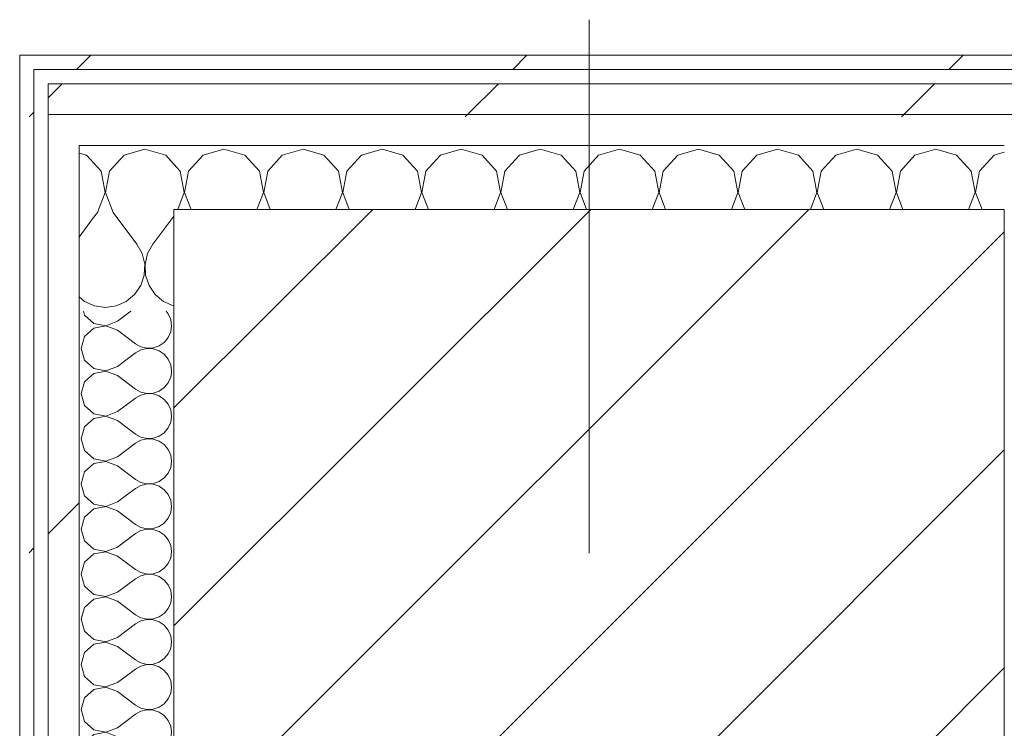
# Model space of a CAD drawing. Header units: millimetres. Extents: x -40968 to 11883, y -18816 to 4378.
# Tile 197 of 209: x 364 to 779, y -12208 to -11909. Entities that reach past the tile are written whole.
import ezdxf

# ---------------------------------------------------------------- set-up
doc = ezdxf.new("R2010")
doc.units = ezdxf.units.MM
doc.header["$MEASUREMENT"] = 0
doc.linetypes.add('Wipeout_Contour', pattern=[1000, 0, -1000])
doc.layers.add('10_ESTR_Pilars', color=7, linetype='Continuous')
doc.layers.add('Nuevo_08_E_Envans secs', color=7, linetype='Continuous')
for name, color, linetype, lineweight in [('10_ESTR_Pilars_Pluma_Nº__20', 1, 'Continuous', 5), ('10_ESTR_Pilars_Pluma_Nº__28', 7, 'Continuous', 20), ('10_ESTR_Pilars_Pluma_Nº__42', 8, 'Continuous', 25), ('Nuevo_08_E_Envans secs_Pluma_Nº__1', 7, 'Continuous', 5)]:
    doc.layers.add(name, color=color, linetype=linetype, lineweight=lineweight)
for name, color, linetype, lineweight, true_color in [('Nuevo_08_E_Envans secs_Pluma_Nº__102', 7, 'Continuous', 5, 0xcccccc), ('Nuevo_08_E_Envans secs_Pluma_Nº__171', 171, 'Continuous', 13, 0xaaaaff), ('Nuevo_08_E_Envans secs_Pluma_Nº__177', 7, 'Continuous', 15, 0xf7e046)]:
    doc.layers.add(name, color=color, linetype=linetype, lineweight=lineweight, true_color=true_color)
pattern_1 = [(45, (0, 0), (-183.848, 183.848), [195, -65]), (45, (7e-14, 183.85), (-183.848, 183.848), [195, -65])]

# ---------------------------------------------------------------- blocks, each defined once
blk = doc.blocks.new('*X396')
at = {"layer": 'Nuevo_08_E_Envans secs_Pluma_Nº__102', "color": 254, "linetype": 'Continuous', "lineweight": 5, "true_color": 0xcccccc}
for p, q in [((394.63, -11993.02), (388.89, -12000.68)), ((388.89, -12025.88), (391.24, -12027.82)), ((391.24, -12027.82), (395.45, -12029.67)), ((395.45, -12029.67), (400, -12030.31)), ((400, -12030.31), (404.55, -12029.67)), ((404.55, -12029.67), (408.76, -12027.82)), ((408.76, -12027.82), (409.76, -12027))]:
    blk.add_line(p, q, dxfattribs=at)
blk = doc.blocks.new('*X404')
at = {"layer": 'Nuevo_08_E_Envans secs_Pluma_Nº__102', "color": 254, "linetype": 'Continuous', "lineweight": 5, "true_color": 0xcccccc}
for p, q in [((450, -11963.64), (441.24, -11966.13)), ((458.76, -11966.13), (450, -11963.64)), ((483.33, -11963.64), (474.57, -11966.13)), ((492.1, -11966.13), (483.33, -11963.64)), ((516.67, -11963.64), (507.9, -11966.13)), ((525.43, -11966.13), (516.67, -11963.64)), ((550, -11963.64), (541.24, -11966.13)), ((558.76, -11966.13), (550, -11963.64)), ((583.33, -11963.64), (574.57, -11966.13)), ((592.1, -11966.13), (583.33, -11963.64)), ((616.67, -11963.64), (607.9, -11966.13)), ((625.43, -11966.13), (616.67, -11963.64)), ((650, -11963.64), (641.24, -11966.13)), ((658.76, -11966.13), (650, -11963.64)), ((683.33, -11963.64), (674.57, -11966.13)), ((692.1, -11966.13), (683.33, -11963.64)), ((716.67, -11963.64), (707.9, -11966.13)), ((725.43, -11966.13), (716.67, -11963.64)), ((750, -11963.64), (741.24, -11966.13)), ((758.76, -11966.13), (750, -11963.64)), ((441.24, -11966.13), (435.09, -11972.86)), ((464.91, -11972.86), (458.76, -11966.13)), ((474.57, -11966.13), (468.43, -11972.86)), ((498.24, -11972.86), (492.1, -11966.13)), ((507.9, -11966.13), (501.76, -11972.86)), ((531.57, -11972.86), (525.43, -11966.13)), ((541.24, -11966.13), (535.09, -11972.86)), ((564.91, -11972.86), (558.76, -11966.13)), ((574.57, -11966.13), (568.43, -11972.86)), ((598.24, -11972.86), (592.1, -11966.13)), ((607.9, -11966.13), (601.76, -11972.86)), ((631.57, -11972.86), (625.43, -11966.13)), ((641.24, -11966.13), (635.09, -11972.86)), ((664.91, -11972.86), (658.76, -11966.13)), ((674.57, -11966.13), (668.43, -11972.86)), ((698.24, -11972.86), (692.1, -11966.13)), ((707.9, -11966.13), (701.76, -11972.86)), ((731.57, -11972.86), (725.43, -11966.13)), ((741.24, -11966.13), (735.09, -11972.86)), ((764.91, -11972.86), (758.76, -11966.13)), ((774.57, -11966.13), (768.43, -11972.86)), ((778.89, -11964.9), (774.57, -11966.13)), ((431.57, -11972.86), (428.89, -11969.92)), ((433.27, -11981.81), (431.57, -11972.86)), ((435.09, -11972.86), (433.4, -11981.81)), ((466.6, -11981.81), (464.91, -11972.86)), ((468.43, -11972.86), (466.73, -11981.81)), ((499.93, -11981.81), (498.24, -11972.86)), ((501.76, -11972.86), (500.07, -11981.81)), ((533.27, -11981.81), (531.57, -11972.86)), ((535.09, -11972.86), (533.4, -11981.81)), ((566.6, -11981.81), (564.91, -11972.86)), ((568.43, -11972.86), (566.73, -11981.81)), ((599.93, -11981.81), (598.24, -11972.86)), ((601.76, -11972.86), (600.07, -11981.81)), ((633.27, -11981.81), (631.57, -11972.86)), ((635.09, -11972.86), (633.4, -11981.81)), ((666.6, -11981.81), (664.91, -11972.86)), ((668.43, -11972.86), (666.73, -11981.81)), ((699.93, -11981.81), (698.24, -11972.86)), ((701.76, -11972.86), (700.07, -11981.81)), ((733.27, -11981.81), (731.57, -11972.86)), ((735.09, -11972.86), (733.4, -11981.81)), ((766.6, -11981.81), (764.91, -11972.86)), ((768.43, -11972.86), (766.73, -11981.81)), ((430.51, -11988.98), (433.27, -11981.81)), ((433.4, -11981.81), (436.15, -11988.98)), ((463.85, -11988.98), (466.6, -11981.81)), ((466.73, -11981.81), (469.49, -11988.98)), ((497.18, -11988.98), (499.93, -11981.81)), ((500.07, -11981.81), (502.82, -11988.98)), ((530.51, -11988.98), (533.27, -11981.81)), ((533.4, -11981.81), (536.15, -11988.98)), ((563.85, -11988.98), (566.6, -11981.81)), ((566.73, -11981.81), (569.49, -11988.98)), ((597.18, -11988.98), (599.93, -11981.81)), ((600.07, -11981.81), (602.82, -11988.98)), ((630.51, -11988.98), (633.27, -11981.81)), ((633.4, -11981.81), (636.15, -11988.98)), ((663.85, -11988.98), (666.6, -11981.81)), ((666.73, -11981.81), (669.49, -11988.98)), ((697.18, -11988.98), (699.93, -11981.81)), ((700.07, -11981.81), (702.82, -11988.98)), ((730.51, -11988.98), (733.27, -11981.81)), ((733.4, -11981.81), (736.15, -11988.98)), ((763.85, -11988.98), (766.6, -11981.81)), ((766.73, -11981.81), (769.49, -11988.98))]:
    blk.add_line(p, q, dxfattribs=at)
blk = doc.blocks.new('*X405')
at = {"layer": 'Nuevo_08_E_Envans secs_Pluma_Nº__102', "color": 254, "linetype": 'Continuous', "lineweight": 5, "true_color": 0xcccccc}
for p, q in [((416.67, -11963.64), (407.9, -11966.13)), ((425.43, -11966.13), (416.67, -11963.64)), ((392.1, -11966.13), (388.89, -11965.22)), ((398.24, -11972.86), (392.1, -11966.13)), ((407.9, -11966.13), (401.76, -11972.86)), ((428.89, -11969.92), (425.43, -11966.13)), ((399.93, -11981.81), (398.24, -11972.86)), ((401.76, -11972.86), (400.07, -11981.81)), ((396.67, -11990.31), (399.93, -11981.81)), ((400.07, -11981.81), (403.33, -11990.31)), ((396.67, -11990.31), (394.63, -11993.02)), ((403.33, -11990.31), (413.33, -12003.64)), ((428.89, -11991.79), (420, -12003.64)), ((415.56, -12007.67), (413.33, -12003.64)), ((420, -12003.64), (417.77, -12007.67)), ((416.6, -12012.15), (415.56, -12007.67)), ((417.77, -12007.67), (416.73, -12012.15)), ((416.38, -12016.74), (416.6, -12012.15)), ((416.73, -12012.15), (416.96, -12016.74)), ((414.91, -12021.1), (416.38, -12016.74)), ((416.96, -12016.74), (418.43, -12021.1)), ((412.3, -12024.89), (414.91, -12021.1)), ((418.43, -12021.1), (421.03, -12024.89)), ((409.76, -12027), (412.3, -12024.89)), ((421.03, -12024.89), (424.57, -12027.82)), ((424.57, -12027.82), (428.78, -12029.67)), ((428.78, -12029.67), (428.89, -12029.69))]:
    blk.add_line(p, q, dxfattribs=at)
blk = doc.blocks.new('Muro_133_1', base_point=(6082.11, -12069.98))
at = {"layer": 'Nuevo_08_E_Envans secs_Pluma_Nº__1', "color": 7, "linetype": 'Continuous', "lineweight": 5}
blk.add_line((388.89, -11980.13), (388.89, -12031.98), dxfattribs=at)
at = {"layer": 'Nuevo_08_E_Envans secs', "color": 7, "lineweight": 20}
blk.add_blockref('*X396', (0, 0), dxfattribs=at)
at = {"color": 254, "linetype": 'Wipeout_Contour', "lineweight": 0, "ltscale": 35801.172533}
blk.add_wipeout([(363.89, -11929.98), (366.56, -11929.98), (363.89, -11923.98)], dxfattribs=at).dxf.layer = 'Nuevo_08_E_Envans secs'
at = {"color": 254, "linetype": 'Wipeout_Contour', "lineweight": 0, "ltscale": 48905.35681}
blk.add_wipeout([(369.89, -11923.98), (369.89, -11929.98), (3807.4, -11929.98), (3807.4, -11923.98)], dxfattribs=at).dxf.layer = 'Nuevo_08_E_Envans secs'
at = {"color": 254, "linetype": 'Wipeout_Contour', "lineweight": 0, "ltscale": 35893.271482}
blk.add_wipeout([(380.81, -11961.98), (375.89, -11950.93), (375.89, -11961.98)], dxfattribs=at).dxf.layer = 'Nuevo_08_E_Envans secs'
at = {"layer": 'Nuevo_08_E_Envans secs_Pluma_Nº__171', "linetype": 'Continuous', "lineweight": 13, "true_color": 0xaaaaff}
h = blk.add_hatch(dxfattribs=at)
h.set_pattern_fill('Panellat_HPL_0001', color=161, style=0, pattern_type=2)
h.set_pattern_definition(pattern_1)
h.paths.add_polyline_path([(363.89, -11929.98), (366.56, -11929.98), (363.89, -11923.98)])
h = blk.add_hatch(dxfattribs=at)
h.set_pattern_fill('Panellat_HPL_0001', color=161, style=0, pattern_type=2)
h.set_pattern_definition(pattern_1)
h.paths.add_polyline_path([(369.89, -11923.98), (369.89, -11929.98), (3807.4, -11929.98), (3807.4, -11923.98)])
at = {"layer": 'Nuevo_08_E_Envans secs_Pluma_Nº__177', "linetype": 'Continuous', "lineweight": 15, "true_color": 0xf7e046}
h = blk.add_hatch(dxfattribs=at)
h.set_pattern_fill('Panellat_HPL_0001', color=53, style=0, pattern_type=2)
h.set_pattern_definition(pattern_1)
h.paths.add_polyline_path([(380.81, -11961.98), (375.89, -11950.93), (375.89, -11961.98)])
at = {"layer": 'Nuevo_08_E_Envans secs_Pluma_Nº__1', "color": 7, "linetype": 'Continuous', "lineweight": 5}
blk.add_line((3807.4, -11929.98), (375.89, -11929.98), dxfattribs=at)
at = {"color": 254, "linetype": 'Wipeout_Contour', "lineweight": 0, "ltscale": 47730.539766}
blk.add_wipeout([(369.89, -11923.98), (363.89, -11923.98), (366.56, -11929.98), (369.89, -11929.98)], dxfattribs=at).dxf.layer = 'Nuevo_08_E_Envans secs'
at = {"color": 254, "linetype": 'Wipeout_Contour', "lineweight": 0, "ltscale": 48966.250162}
blk.add_wipeout([(375.89, -11948.98), (3807.4, -11948.98), (3807.4, -11935.98), (375.89, -11935.98)], dxfattribs=at).dxf.layer = 'Nuevo_08_E_Envans secs'
at = {"layer": 'Nuevo_08_E_Envans secs_Pluma_Nº__171', "linetype": 'Continuous', "lineweight": 13, "true_color": 0xaaaaff}
h = blk.add_hatch(dxfattribs=at)
h.set_pattern_fill('Panellat_HPL_0001', color=161, style=0, pattern_type=2)
h.set_pattern_definition(pattern_1)
h.paths.add_polyline_path([(369.89, -11923.98), (363.89, -11923.98), (366.56, -11929.98), (369.89, -11929.98)])
at = {"layer": 'Nuevo_08_E_Envans secs_Pluma_Nº__177', "linetype": 'Continuous', "lineweight": 15, "true_color": 0xf7e046}
h = blk.add_hatch(dxfattribs=at)
h.set_pattern_fill('Panellat_HPL_0001', color=53, style=0, pattern_type=2)
h.set_pattern_definition(pattern_1)
h.paths.add_polyline_path([(375.89, -11948.98), (3807.4, -11948.98), (3807.4, -11935.98), (375.89, -11935.98)])
at = {"layer": 'Nuevo_08_E_Envans secs_Pluma_Nº__1', "color": 7, "linetype": 'Continuous', "lineweight": 5}
for p, q in [((375.89, -11929.98), (369.89, -11929.98)), ((369.89, -11935.98), (369.89, -11929.98)), ((3807.4, -11935.98), (375.89, -11935.98))]:
    blk.add_line(p, q, dxfattribs=at)
at = {"layer": 'Nuevo_08_E_Envans secs_Pluma_Nº__1', "color": 7, "linetype": 'Continuous', "lineweight": 5, "flags": 128}
for points in [[(363.89, -11923.98), (363.89, -11929.98)], [(3807.4, -11923.98), (363.89, -11923.98)]]:
    blk.add_lwpolyline(points, dxfattribs=at)
at = {"color": 254, "linetype": 'Wipeout_Contour', "lineweight": 0, "ltscale": 49017.841127}
blk.add_wipeout([(388.89, -11961.98), (3807.4, -11961.98), (3807.4, -11948.98), (388.89, -11948.98)], dxfattribs=at).dxf.layer = 'Nuevo_08_E_Envans secs'
at = {"layer": 'Nuevo_08_E_Envans secs_Pluma_Nº__177', "linetype": 'Continuous', "lineweight": 15, "true_color": 0xf7e046}
h = blk.add_hatch(dxfattribs=at)
h.set_pattern_fill('Panellat_HPL_0001', color=53, style=0, pattern_type=2)
h.set_pattern_definition(pattern_1)
h.paths.add_polyline_path([(388.89, -11961.98), (3807.4, -11961.98), (3807.4, -11948.98), (388.89, -11948.98)])
at = {"layer": 'Nuevo_08_E_Envans secs_Pluma_Nº__1', "color": 7, "linetype": 'Continuous', "lineweight": 5}
blk.add_line((778.89, -11961.98), (428.89, -11961.98), dxfattribs=at)
at = {"layer": 'Nuevo_08_E_Envans secs', "color": 7, "lineweight": 20}
blk.add_blockref('*X404', (0, 0), dxfattribs=at)
at = {"color": 254, "linetype": 'Wipeout_Contour', "lineweight": 0, "ltscale": 59803.014644}
blk.add_wipeout([(375.89, -11950.93), (380.81, -11961.98), (388.89, -11961.98), (388.89, -11948.98), (375.89, -11948.98)], dxfattribs=at).dxf.layer = 'Nuevo_08_E_Envans secs'
at = {"layer": 'Nuevo_08_E_Envans secs_Pluma_Nº__177', "linetype": 'Continuous', "lineweight": 15, "true_color": 0xf7e046}
h = blk.add_hatch(dxfattribs=at)
h.set_pattern_fill('Panellat_HPL_0001', color=53, style=0, pattern_type=2)
h.set_pattern_definition(pattern_1)
h.paths.add_polyline_path([(375.89, -11950.93), (380.81, -11961.98), (388.89, -11961.98), (388.89, -11948.98), (375.89, -11948.98)])
at = {"layer": 'Nuevo_08_E_Envans secs_Pluma_Nº__1', "color": 7, "linetype": 'Continuous', "lineweight": 5}
for p, q in [((375.89, -11948.98), (375.89, -11935.98)), ((388.89, -11948.98), (375.89, -11948.98)), ((375.89, -11950.93), (375.89, -11948.98)), ((375.89, -11950.93), (375.89, -11961.98)), ((3807.4, -11948.98), (388.89, -11948.98)), ((428.89, -11961.98), (388.89, -11961.98)), ((388.89, -11980.13), (388.89, -11961.98))]:
    blk.add_line(p, q, dxfattribs=at)
at = {"layer": 'Nuevo_08_E_Envans secs', "color": 7, "lineweight": 20}
blk.add_blockref('*X405', (0, 0), dxfattribs=at)
blk = doc.blocks.new('*X408')
at = {"layer": 'Nuevo_08_E_Envans secs_Pluma_Nº__102', "color": 254, "linetype": 'Continuous', "lineweight": 5, "true_color": 0xcccccc}
for p, q in [((426.52, -12033.09), (425.59, -12031.98)), ((427.58, -12035.49), (426.52, -12033.09)), ((427.94, -12038.1), (427.58, -12035.49)), ((427.58, -12040.7), (427.94, -12038.1)), ((424.96, -12044.98), (426.52, -12043.1)), ((426.52, -12043.1), (427.58, -12040.7))]:
    blk.add_line(p, q, dxfattribs=at)
blk = doc.blocks.new('*X409')
at = {"layer": 'Nuevo_08_E_Envans secs_Pluma_Nº__102', "color": 254, "linetype": 'Continuous', "lineweight": 5, "true_color": 0xcccccc}
for p, q in [((420.18, -12047.45), (422.67, -12046.61)), ((422.67, -12046.61), (424.84, -12045.13)), ((424.84, -12045.13), (424.96, -12044.98)), ((418.89, -12047.52), (420.18, -12047.45)), ((420.18, -12047.78), (418.99, -12047.73)), ((422.67, -12048.62), (420.18, -12047.78)), ((424.84, -12050.11), (422.67, -12048.62)), ((426.52, -12052.14), (424.84, -12050.11)), ((427.58, -12054.54), (426.52, -12052.14)), ((427.94, -12057.14), (427.58, -12054.54)), ((427.82, -12057.98), (427.94, -12057.14))]:
    blk.add_line(p, q, dxfattribs=at)
blk = doc.blocks.new('*X410')
at = {"layer": 'Nuevo_08_E_Envans secs_Pluma_Nº__102', "color": 254, "linetype": 'Continuous', "lineweight": 5, "true_color": 0xcccccc}
for p, q in [((426.52, -12062.15), (427.58, -12059.75)), ((427.58, -12059.75), (427.82, -12057.98)), ((425.79, -12063.02), (426.52, -12062.15))]:
    blk.add_line(p, q, dxfattribs=at)
blk = doc.blocks.new('*X413')
at = {"layer": 'Nuevo_08_E_Envans secs_Pluma_Nº__102', "color": 254, "linetype": 'Continuous', "lineweight": 5, "true_color": 0xcccccc}
for p, q in [((390.81, -12031.98), (391.27, -12033.58)), ((391.27, -12033.58), (395.11, -12037.09)), ((405.08, -12036.19), (410.7, -12031.98)), ((395.11, -12039.1), (391.27, -12042.61)), ((395.11, -12037.09), (400.22, -12038.06)), ((400.22, -12038.13), (395.11, -12039.1)), ((400.22, -12038.06), (405.08, -12036.19)), ((405.08, -12040), (400.22, -12038.13)), ((391.27, -12042.61), (389.84, -12047.62)), ((405.08, -12040), (412.7, -12045.71)), ((412.7, -12045.71), (415, -12046.99)), ((415, -12046.99), (417.56, -12047.58)), ((389.84, -12047.62), (391.27, -12052.63)), ((405.08, -12055.24), (412.7, -12049.52)), ((415, -12048.25), (412.7, -12049.52)), ((417.56, -12047.66), (415, -12048.25)), ((417.56, -12047.58), (418.89, -12047.52)), ((418.99, -12047.73), (417.56, -12047.66)), ((391.27, -12052.63), (395.11, -12056.14)), ((400.22, -12057.1), (405.08, -12055.24)), ((395.11, -12058.15), (391.27, -12061.66)), ((395.11, -12056.14), (400.22, -12057.1)), ((400.22, -12057.18), (395.11, -12058.15)), ((405.08, -12059.05), (400.22, -12057.18)), ((405.08, -12059.05), (412.7, -12064.76)), ((391.27, -12061.66), (389.84, -12066.67)), ((424.84, -12064.17), (425.79, -12063.02)), ((389.84, -12066.67), (391.27, -12071.67)), ((412.7, -12064.76), (415, -12066.03)), ((415, -12067.3), (412.7, -12068.57)), ((415, -12066.03), (417.56, -12066.63)), ((417.56, -12066.71), (415, -12067.3)), ((417.56, -12066.63), (420.18, -12066.5)), ((420.18, -12066.83), (417.56, -12066.71)), ((420.18, -12066.5), (422.67, -12065.66)), ((422.67, -12067.67), (420.18, -12066.83)), ((422.67, -12065.66), (424.84, -12064.17)), ((424.84, -12069.16), (422.67, -12067.67)), ((391.27, -12071.67), (395.11, -12075.19)), ((405.08, -12074.29), (412.7, -12068.57)), ((426.52, -12071.18), (424.84, -12069.16)), ((427.58, -12073.59), (426.52, -12071.18)), ((395.11, -12075.19), (400.22, -12076.15)), ((400.22, -12076.23), (395.11, -12077.2)), ((400.22, -12076.15), (405.08, -12074.29)), ((405.08, -12078.1), (400.22, -12076.23)), ((427.94, -12076.19), (427.58, -12073.59)), ((427.58, -12078.79), (427.94, -12076.19)), ((395.11, -12077.2), (391.27, -12080.71)), ((405.08, -12078.1), (412.7, -12083.81)), ((426.52, -12081.2), (427.58, -12078.79)), ((391.27, -12080.71), (389.84, -12085.71)), ((412.7, -12083.81), (415, -12085.08)), ((420.18, -12085.55), (422.67, -12084.71)), ((422.67, -12084.71), (424.84, -12083.22)), ((424.84, -12083.22), (426.52, -12081.2)), ((389.84, -12085.71), (391.27, -12090.72)), ((405.08, -12093.33), (412.7, -12087.62)), ((415, -12086.35), (412.7, -12087.62)), ((415, -12085.08), (417.56, -12085.68)), ((417.56, -12085.75), (415, -12086.35)), ((417.56, -12085.68), (420.18, -12085.55)), ((420.18, -12085.88), (417.56, -12085.75)), ((422.67, -12086.72), (420.18, -12085.88)), ((424.84, -12088.21), (422.67, -12086.72)), ((426.52, -12090.23), (424.84, -12088.21)), ((391.27, -12090.72), (395.11, -12094.23)), ((427.58, -12092.64), (426.52, -12090.23)), ((427.94, -12095.24), (427.58, -12092.64)), ((395.11, -12096.24), (391.27, -12099.75)), ((395.11, -12094.23), (400.22, -12095.2)), ((400.22, -12095.28), (395.11, -12096.24)), ((400.22, -12095.2), (405.08, -12093.33)), ((405.08, -12097.14), (400.22, -12095.28)), ((405.08, -12097.14), (412.7, -12102.86)), ((427.58, -12097.84), (427.94, -12095.24)), ((391.27, -12099.75), (389.84, -12104.76)), ((424.84, -12102.27), (426.52, -12100.25)), ((426.52, -12100.25), (427.58, -12097.84)), ((389.84, -12104.76), (391.27, -12109.77)), ((412.7, -12102.86), (415, -12104.13)), ((415, -12105.4), (412.7, -12106.67)), ((415, -12104.13), (417.56, -12104.72)), ((417.56, -12104.8), (415, -12105.4)), ((417.56, -12104.72), (420.18, -12104.6)), ((420.18, -12104.93), (417.56, -12104.8)), ((420.18, -12104.6), (422.67, -12103.76)), ((422.67, -12105.77), (420.18, -12104.93)), ((422.67, -12103.76), (424.84, -12102.27)), ((405.08, -12112.38), (412.7, -12106.67)), ((424.84, -12107.26), (422.67, -12105.77)), ((426.52, -12109.28), (424.84, -12107.26)), ((427.58, -12111.68), (426.52, -12109.28)), ((391.27, -12109.77), (395.11, -12113.28)), ((395.11, -12113.28), (400.22, -12114.25)), ((400.22, -12114.25), (405.08, -12112.38)), ((427.94, -12114.29), (427.58, -12111.68)), ((395.11, -12115.29), (391.27, -12118.8)), ((400.22, -12114.32), (395.11, -12115.29)), ((405.08, -12116.19), (400.22, -12114.32)), ((405.08, -12116.19), (412.7, -12121.9)), ((426.52, -12119.29), (427.58, -12116.89)), ((427.58, -12116.89), (427.94, -12114.29)), ((391.27, -12118.8), (389.84, -12123.81)), ((412.7, -12121.9), (415, -12123.18)), ((422.67, -12122.8), (424.84, -12121.32)), ((424.84, -12121.32), (426.52, -12119.29)), ((389.84, -12123.81), (391.27, -12128.82)), ((405.08, -12131.43), (412.7, -12125.71)), ((415, -12124.44), (412.7, -12125.71)), ((415, -12123.18), (417.56, -12123.77)), ((417.56, -12123.85), (415, -12124.44)), ((417.56, -12123.77), (420.18, -12123.64)), ((420.18, -12123.98), (417.56, -12123.85)), ((420.18, -12123.64), (422.67, -12122.8)), ((422.67, -12124.81), (420.18, -12123.98)), ((424.84, -12126.3), (422.67, -12124.81)), ((391.27, -12128.82), (395.11, -12132.33)), ((426.52, -12128.33), (424.84, -12126.3)), ((427.58, -12130.73), (426.52, -12128.33)), ((395.11, -12134.34), (391.27, -12137.85)), ((395.11, -12132.33), (400.22, -12133.29)), ((400.22, -12133.37), (395.11, -12134.34)), ((400.22, -12133.29), (405.08, -12131.43)), ((405.08, -12135.24), (400.22, -12133.37)), ((427.94, -12133.33), (427.58, -12130.73)), ((427.58, -12135.94), (427.94, -12133.33)), ((391.27, -12137.85), (389.84, -12142.86)), ((405.08, -12135.24), (412.7, -12140.95)), ((424.84, -12140.36), (426.52, -12138.34)), ((426.52, -12138.34), (427.58, -12135.94)), ((389.84, -12142.86), (391.27, -12147.86)), ((412.7, -12140.95), (415, -12142.22)), ((415, -12142.22), (417.56, -12142.82)), ((417.56, -12142.9), (415, -12143.49)), ((417.56, -12142.82), (420.18, -12142.69)), ((420.18, -12143.02), (417.56, -12142.9)), ((420.18, -12142.69), (422.67, -12141.85)), ((422.67, -12141.85), (424.84, -12140.36)), ((405.08, -12150.48), (412.7, -12144.76)), ((415, -12143.49), (412.7, -12144.76)), ((422.67, -12143.86), (420.18, -12143.02)), ((424.84, -12145.35), (422.67, -12143.86)), ((426.52, -12147.37), (424.84, -12145.35)), ((391.27, -12147.86), (395.11, -12151.38)), ((400.22, -12152.34), (405.08, -12150.48)), ((427.58, -12149.78), (426.52, -12147.37)), ((427.94, -12152.38), (427.58, -12149.78)), ((395.11, -12153.39), (391.27, -12156.9)), ((395.11, -12151.38), (400.22, -12152.34)), ((400.22, -12152.42), (395.11, -12153.39)), ((405.08, -12154.29), (400.22, -12152.42)), ((405.08, -12154.29), (412.7, -12160)), ((426.52, -12157.39), (427.58, -12154.98)), ((427.58, -12154.98), (427.94, -12152.38)), ((391.27, -12156.9), (389.84, -12161.9)), ((422.67, -12160.9), (424.84, -12159.41)), ((424.84, -12159.41), (426.52, -12157.39)), ((389.84, -12161.9), (391.27, -12166.91)), ((412.7, -12160), (415, -12161.27)), ((415, -12162.54), (412.7, -12163.81)), ((415, -12161.27), (417.56, -12161.87)), ((417.56, -12161.94), (415, -12162.54)), ((417.56, -12161.87), (420.18, -12161.74)), ((420.18, -12162.07), (417.56, -12161.94)), ((420.18, -12161.74), (422.67, -12160.9)), ((422.67, -12162.91), (420.18, -12162.07)), ((424.84, -12164.4), (422.67, -12162.91)), ((391.27, -12166.91), (395.11, -12170.42)), ((405.08, -12169.52), (412.7, -12163.81)), ((426.52, -12166.42), (424.84, -12164.4)), ((427.58, -12168.83), (426.52, -12166.42)), ((395.11, -12170.42), (400.22, -12171.39)), ((400.22, -12171.47), (395.11, -12172.43)), ((400.22, -12171.39), (405.08, -12169.52)), ((405.08, -12173.33), (400.22, -12171.47)), ((427.94, -12171.43), (427.58, -12168.83)), ((427.58, -12174.03), (427.94, -12171.43)), ((391.27, -12175.95), (389.84, -12180.95)), ((395.11, -12172.43), (391.27, -12175.95)), ((405.08, -12173.33), (412.7, -12179.05)), ((426.52, -12176.44), (427.58, -12174.03)), ((412.7, -12179.05), (415, -12180.32)), ((420.18, -12180.79), (422.67, -12179.95)), ((422.67, -12179.95), (424.84, -12178.46)), ((424.84, -12178.46), (426.52, -12176.44)), ((389.84, -12180.95), (391.27, -12185.96)), ((405.08, -12188.57), (412.7, -12182.86)), ((415, -12181.59), (412.7, -12182.86)), ((415, -12180.32), (417.56, -12180.91)), ((417.56, -12180.99), (415, -12181.59)), ((417.56, -12180.91), (420.18, -12180.79)), ((420.18, -12181.12), (417.56, -12180.99)), ((422.67, -12181.96), (420.18, -12181.12)), ((424.84, -12183.45), (422.67, -12181.96)), ((426.52, -12185.47), (424.84, -12183.45)), ((391.27, -12185.96), (395.11, -12189.47)), ((427.58, -12187.87), (426.52, -12185.47)), ((427.94, -12190.48), (427.58, -12187.87)), ((395.11, -12191.48), (391.27, -12194.99)), ((395.11, -12189.47), (400.22, -12190.44)), ((400.22, -12190.51), (395.11, -12191.48)), ((400.22, -12190.44), (405.08, -12188.57)), ((405.08, -12192.38), (400.22, -12190.51)), ((405.08, -12192.38), (412.7, -12198.1)), ((427.58, -12193.08), (427.94, -12190.48)), ((391.27, -12194.99), (389.84, -12200)), ((424.84, -12197.51), (426.52, -12195.48)), ((426.52, -12195.48), (427.58, -12193.08)), ((389.84, -12200), (391.27, -12205.01)), ((412.7, -12198.1), (415, -12199.37)), ((415, -12200.63), (412.7, -12201.9)), ((415, -12199.37), (417.56, -12199.96)), ((417.56, -12200.04), (415, -12200.63)), ((417.56, -12199.96), (420.18, -12199.83)), ((420.18, -12200.17), (417.56, -12200.04)), ((420.18, -12199.83), (422.67, -12198.99)), ((422.67, -12201.01), (420.18, -12200.17)), ((422.67, -12198.99), (424.84, -12197.51)), ((391.27, -12205.01), (395.11, -12208.52)), ((405.08, -12207.62), (412.7, -12201.9)), ((424.84, -12202.49), (422.67, -12201.01)), ((426.52, -12204.52), (424.84, -12202.49)), ((427.58, -12206.92), (426.52, -12204.52)), ((395.11, -12208.52), (400.22, -12209.49)), ((400.22, -12209.49), (405.08, -12207.62)), ((427.94, -12209.52), (427.58, -12206.92)), ((395.11, -12210.53), (391.27, -12214.04)), ((400.22, -12209.56), (395.11, -12210.53)), ((405.08, -12211.43), (400.22, -12209.56)), ((405.08, -12211.43), (412.7, -12217.14)), ((426.52, -12214.53), (427.58, -12212.13)), ((427.58, -12212.13), (427.94, -12209.52)), ((391.27, -12214.04), (389.84, -12219.05)), ((412.7, -12217.14), (415, -12218.41)), ((422.67, -12218.04), (424.84, -12216.55)), ((424.84, -12216.55), (426.52, -12214.53)), ((389.84, -12219.05), (391.27, -12224.05)), ((405.08, -12226.67), (412.7, -12220.95)), ((415, -12219.68), (412.7, -12220.95)), ((415, -12218.41), (417.56, -12219.01)), ((417.56, -12219.09), (415, -12219.68)), ((417.56, -12219.01), (420.18, -12218.88)), ((420.18, -12219.21), (417.56, -12219.09)), ((420.18, -12218.88), (422.67, -12218.04)), ((422.67, -12220.05), (420.18, -12219.21)), ((424.84, -12221.54), (422.67, -12220.05)), ((426.52, -12223.56), (424.84, -12221.54)), ((391.27, -12224.05), (395.11, -12227.57)), ((427.58, -12225.97), (426.52, -12223.56)), ((395.11, -12229.58), (391.27, -12233.09)), ((395.11, -12227.57), (400.22, -12228.53)), ((400.22, -12228.61), (395.11, -12229.58)), ((400.22, -12228.53), (405.08, -12226.67)), ((405.08, -12230.48), (400.22, -12228.61)), ((427.94, -12228.57), (427.58, -12225.97)), ((427.58, -12231.17), (427.94, -12228.57)), ((391.27, -12233.09), (389.84, -12238.1)), ((405.08, -12230.48), (412.7, -12236.19)), ((424.84, -12235.6), (426.52, -12233.58)), ((426.52, -12233.58), (427.58, -12231.17)), ((389.84, -12238.1), (391.27, -12243.1)), ((412.7, -12236.19), (415, -12237.46)), ((415, -12237.46), (417.56, -12238.06)), ((417.56, -12238.13), (415, -12238.73)), ((417.56, -12238.06), (420.18, -12237.93)), ((420.18, -12238.26), (417.56, -12238.13)), ((420.18, -12237.93), (422.67, -12237.09)), ((422.67, -12239.1), (420.18, -12238.26)), ((422.67, -12237.09), (424.84, -12235.6)), ((405.08, -12245.71), (412.7, -12240)), ((415, -12238.73), (412.7, -12240)), ((424.84, -12240.59), (422.67, -12239.1)), ((426.52, -12242.61), (424.84, -12240.59)), ((391.27, -12243.1), (395.11, -12246.61)), ((395.11, -12246.61), (400.22, -12247.58)), ((400.22, -12247.58), (405.08, -12245.71)), ((427.58, -12245.02), (426.52, -12242.61)), ((427.94, -12247.62), (427.58, -12245.02)), ((395.11, -12248.62), (391.27, -12252.14)), ((400.22, -12247.66), (395.11, -12248.62)), ((405.08, -12249.52), (400.22, -12247.66)), ((405.08, -12249.52), (412.7, -12255.24)), ((426.52, -12252.63), (427.58, -12250.22)), ((427.58, -12250.22), (427.94, -12247.62)), ((391.27, -12252.14), (389.84, -12257.14)), ((422.67, -12256.14), (424.84, -12254.65)), ((424.84, -12254.65), (426.52, -12252.63)), ((389.84, -12257.14), (391.27, -12262.15)), ((405.08, -12264.76), (412.7, -12259.05)), ((412.7, -12255.24), (415, -12256.51)), ((415, -12257.78), (412.7, -12259.05)), ((415, -12256.51), (417.56, -12257.1)), ((417.56, -12257.18), (415, -12257.78)), ((417.56, -12257.1), (420.18, -12256.98)), ((420.18, -12257.31), (417.56, -12257.18)), ((420.18, -12256.98), (422.67, -12256.14)), ((422.67, -12258.15), (420.18, -12257.31)), ((424.84, -12259.64), (422.67, -12258.15)), ((391.27, -12262.15), (395.11, -12265.66)), ((426.52, -12261.66), (424.84, -12259.64)), ((427.58, -12264.06), (426.52, -12261.66)), ((395.11, -12265.66), (400.22, -12266.63)), ((400.22, -12266.71), (395.11, -12267.67)), ((400.22, -12266.63), (405.08, -12264.76)), ((405.08, -12268.57), (400.22, -12266.71)), ((427.94, -12266.67), (427.58, -12264.06)), ((427.58, -12269.27), (427.94, -12266.67)), ((391.27, -12271.18), (389.84, -12276.19)), ((395.11, -12267.67), (391.27, -12271.18)), ((405.08, -12268.57), (412.7, -12274.29)), ((426.52, -12271.67), (427.58, -12269.27)), ((412.7, -12274.29), (415, -12275.56)), ((415, -12275.56), (417.56, -12276.15)), ((420.18, -12276.02), (422.67, -12275.19)), ((422.67, -12275.19), (424.84, -12273.7)), ((424.84, -12273.7), (426.52, -12271.67)), ((389.84, -12276.19), (391.27, -12281.2)), ((405.08, -12283.81), (412.7, -12278.1)), ((415, -12276.82), (412.7, -12278.1)), ((417.56, -12276.23), (415, -12276.82)), ((417.56, -12276.15), (420.18, -12276.02)), ((420.18, -12276.36), (417.56, -12276.23)), ((422.67, -12277.2), (420.18, -12276.36)), ((424.84, -12278.68), (422.67, -12277.2)), ((426.52, -12280.71), (424.84, -12278.68)), ((391.27, -12281.2), (395.11, -12284.71)), ((400.22, -12285.68), (405.08, -12283.81)), ((427.58, -12283.11), (426.52, -12280.71)), ((427.94, -12285.71), (427.58, -12283.11)), ((395.11, -12286.72), (391.27, -12290.23)), ((395.11, -12284.71), (400.22, -12285.68)), ((400.22, -12285.75), (395.11, -12286.72)), ((405.08, -12287.62), (400.22, -12285.75)), ((405.08, -12287.62), (412.7, -12293.33)), ((427.58, -12288.32), (427.94, -12285.71)), ((391.27, -12290.23), (389.84, -12295.24)), ((424.84, -12292.74), (426.52, -12290.72)), ((426.52, -12290.72), (427.58, -12288.32)), ((389.84, -12295.24), (391.27, -12300.25)), ((412.7, -12293.33), (415, -12294.6)), ((415, -12295.87), (412.7, -12297.14)), ((415, -12294.6), (417.56, -12295.2)), ((417.56, -12295.28), (415, -12295.87)), ((417.56, -12295.2), (420.18, -12295.07)), ((420.18, -12295.4), (417.56, -12295.28)), ((420.18, -12295.07), (422.67, -12294.23)), ((422.67, -12296.24), (420.18, -12295.4)), ((422.67, -12294.23), (424.84, -12292.74)), ((424.84, -12297.73), (422.67, -12296.24)), ((391.27, -12300.25), (395.11, -12303.76)), ((405.08, -12302.86), (412.7, -12297.14)), ((426.52, -12299.75), (424.84, -12297.73)), ((427.58, -12302.16), (426.52, -12299.75)), ((395.11, -12303.76), (400.22, -12304.72)), ((400.22, -12304.72), (405.08, -12302.86)), ((427.94, -12304.76), (427.58, -12302.16)), ((395.11, -12305.77), (391.27, -12309.28)), ((400.22, -12304.8), (395.11, -12305.77)), ((405.08, -12306.67), (400.22, -12304.8)), ((405.08, -12306.67), (412.7, -12312.38)), ((426.52, -12309.77), (427.58, -12307.36)), ((427.58, -12307.36), (427.94, -12304.76)), ((391.27, -12309.28), (389.84, -12314.29)), ((412.7, -12312.38), (415, -12313.65)), ((422.67, -12313.28), (424.84, -12311.79)), ((424.84, -12311.79), (426.52, -12309.77)), ((389.84, -12314.29), (391.27, -12319.29)), ((405.08, -12321.9), (412.7, -12316.19)), ((415, -12314.92), (412.7, -12316.19)), ((415, -12313.65), (417.56, -12314.25)), ((417.56, -12314.32), (415, -12314.92)), ((417.56, -12314.25), (420.18, -12314.12)), ((420.18, -12314.45), (417.56, -12314.32)), ((420.18, -12314.12), (422.67, -12313.28)), ((422.67, -12315.29), (420.18, -12314.45)), ((424.84, -12316.78), (422.67, -12315.29)), ((426.52, -12318.8), (424.84, -12316.78)), ((391.27, -12319.29), (395.11, -12322.8)), ((427.58, -12321.21), (426.52, -12318.8)), ((427.94, -12323.81), (427.58, -12321.21)), ((395.11, -12324.81), (391.27, -12328.33)), ((395.11, -12322.8), (400.22, -12323.77)), ((400.22, -12323.85), (395.11, -12324.81)), ((400.22, -12323.77), (405.08, -12321.9)), ((405.08, -12325.71), (400.22, -12323.85)), ((427.58, -12326.41), (427.94, -12323.81)), ((391.27, -12328.33), (389.84, -12333.33)), ((405.08, -12325.71), (412.7, -12331.43)), ((424.84, -12330.84), (426.52, -12328.82)), ((426.52, -12328.82), (427.58, -12326.41)), ((389.84, -12333.33), (391.27, -12338.34)), ((412.7, -12331.43), (415, -12332.7)), ((415, -12332.7), (417.56, -12333.29)), ((417.56, -12333.37), (415, -12333.97)), ((417.56, -12333.29), (420.18, -12333.17)), ((420.18, -12333.5), (417.56, -12333.37)), ((420.18, -12333.17), (422.67, -12332.33)), ((422.67, -12334.34), (420.18, -12333.5)), ((422.67, -12332.33), (424.84, -12330.84)), ((405.08, -12340.95), (412.7, -12335.24)), ((415, -12333.97), (412.7, -12335.24)), ((424.84, -12335.83), (422.67, -12334.34)), ((426.52, -12337.85), (424.84, -12335.83)), ((427.58, -12340.25), (426.52, -12337.85)), ((391.27, -12338.34), (395.11, -12341.85)), ((395.11, -12341.85), (400.22, -12342.82)), ((400.22, -12342.82), (405.08, -12340.95)), ((427.94, -12342.86), (427.58, -12340.25)), ((395.11, -12343.86), (391.27, -12347.37)), ((400.22, -12342.9), (395.11, -12343.86)), ((405.08, -12344.76), (400.22, -12342.9)), ((405.08, -12344.76), (412.7, -12350.48)), ((426.52, -12347.86), (427.58, -12345.46)), ((427.58, -12345.46), (427.94, -12342.86)), ((391.27, -12347.37), (389.84, -12352.38)), ((422.67, -12351.38), (424.84, -12349.89)), ((424.84, -12349.89), (426.52, -12347.86)), ((389.84, -12352.38), (391.27, -12357.39)), ((405.08, -12360), (412.7, -12354.29)), ((412.7, -12350.48), (415, -12351.75)), ((415, -12353.01), (412.7, -12354.29)), ((415, -12351.75), (417.56, -12352.34)), ((417.56, -12352.42), (415, -12353.01)), ((417.56, -12352.34), (420.18, -12352.22)), ((420.18, -12352.55), (417.56, -12352.42)), ((420.18, -12352.22), (422.67, -12351.38)), ((422.67, -12353.39), (420.18, -12352.55)), ((424.84, -12354.87), (422.67, -12353.39)), ((391.27, -12357.39), (395.11, -12360.9)), ((426.52, -12356.9), (424.84, -12354.87)), ((427.58, -12359.3), (426.52, -12356.9)), ((395.11, -12360.9), (400.22, -12361.87)), ((400.22, -12361.94), (395.11, -12362.91)), ((400.22, -12361.87), (405.08, -12360)), ((405.08, -12363.81), (400.22, -12361.94)), ((427.94, -12361.9), (427.58, -12359.3)), ((427.58, -12364.51), (427.94, -12361.9)), ((391.27, -12366.42), (389.84, -12371.43)), ((395.11, -12362.91), (391.27, -12366.42)), ((405.08, -12363.81), (412.7, -12369.52)), ((424.84, -12368.94), (426.52, -12366.91)), ((426.52, -12366.91), (427.58, -12364.51)), ((412.7, -12369.52), (415, -12370.8)), ((415, -12370.8), (417.56, -12371.39)), ((420.18, -12371.26), (422.67, -12370.42)), ((422.67, -12370.42), (424.84, -12368.94)), ((389.84, -12371.43), (391.27, -12376.44)), ((405.08, -12379.05), (412.7, -12373.33)), ((415, -12372.06), (412.7, -12373.33)), ((417.56, -12371.47), (415, -12372.06)), ((417.56, -12371.39), (420.18, -12371.26)), ((420.18, -12371.59), (417.56, -12371.47)), ((422.67, -12372.43), (420.18, -12371.59)), ((424.84, -12373.92), (422.67, -12372.43)), ((426.52, -12375.95), (424.84, -12373.92)), ((391.27, -12376.44), (395.11, -12379.95)), ((400.22, -12380.91), (405.08, -12379.05)), ((427.58, -12378.35), (426.52, -12375.95)), ((427.94, -12380.95), (427.58, -12378.35)), ((395.11, -12381.96), (391.27, -12385.47)), ((395.11, -12379.95), (400.22, -12380.91)), ((400.22, -12380.99), (395.11, -12381.96)), ((405.08, -12382.86), (400.22, -12380.99)), ((405.08, -12382.86), (412.7, -12388.57)), ((426.52, -12385.96), (427.58, -12383.55)), ((427.58, -12383.55), (427.94, -12380.95)), ((391.27, -12385.47), (389.84, -12390.48)), ((424.84, -12387.98), (426.52, -12385.96)), ((389.84, -12390.48), (391.27, -12395.48)), ((412.7, -12388.57), (415, -12389.84)), ((415, -12391.11), (412.7, -12392.38)), ((415, -12389.84), (417.56, -12390.44)), ((417.56, -12390.51), (415, -12391.11)), ((417.56, -12390.44), (420.18, -12390.31)), ((420.18, -12390.64), (417.56, -12390.51)), ((420.18, -12390.31), (422.67, -12389.47)), ((422.67, -12391.48), (420.18, -12390.64)), ((422.67, -12389.47), (424.84, -12387.98)), ((424.84, -12392.97), (422.67, -12391.48)), ((391.27, -12395.48), (395.11, -12398.99)), ((405.08, -12398.1), (412.7, -12392.38)), ((426.52, -12394.99), (424.84, -12392.97)), ((427.58, -12397.4), (426.52, -12394.99)), ((395.11, -12398.99), (400.22, -12399.96)), ((400.22, -12400.04), (395.11, -12401.01)), ((400.22, -12399.96), (405.08, -12398.1)), ((405.08, -12401.9), (400.22, -12400.04)), ((427.94, -12400), (427.58, -12397.4)), ((427.58, -12402.6), (427.94, -12400)), ((395.11, -12401.01), (391.27, -12404.52)), ((405.08, -12401.9), (412.7, -12407.62)), ((426.52, -12405.01), (427.58, -12402.6)), ((391.27, -12404.52), (389.84, -12409.52)), ((412.7, -12407.62), (415, -12408.89)), ((422.67, -12408.52), (424.84, -12407.03)), ((424.84, -12407.03), (426.52, -12405.01)), ((389.84, -12409.52), (391.27, -12414.53)), ((405.08, -12417.14), (412.7, -12411.43)), ((415, -12410.16), (412.7, -12411.43)), ((415, -12408.89), (417.56, -12409.49)), ((417.56, -12409.56), (415, -12410.16)), ((417.56, -12409.49), (420.18, -12409.36)), ((420.18, -12409.69), (417.56, -12409.56)), ((420.18, -12409.36), (422.67, -12408.52)), ((422.67, -12410.53), (420.18, -12409.69)), ((424.84, -12412.02), (422.67, -12410.53)), ((426.52, -12414.04), (424.84, -12412.02)), ((391.27, -12414.53), (395.11, -12418.04)), ((427.58, -12416.45), (426.52, -12414.04)), ((427.94, -12419.05), (427.58, -12416.45)), ((395.11, -12420.05), (391.27, -12423.56)), ((395.11, -12418.04), (400.22, -12419.01)), ((400.22, -12419.09), (395.11, -12420.05)), ((400.22, -12419.01), (405.08, -12417.14)), ((405.08, -12420.95), (400.22, -12419.09)), ((427.58, -12421.65), (427.94, -12419.05)), ((391.27, -12423.56), (389.84, -12428.57)), ((405.08, -12420.95), (412.7, -12426.67)), ((424.84, -12426.08), (426.52, -12424.05)), ((426.52, -12424.05), (427.58, -12421.65)), ((389.84, -12428.57), (391.27, -12433.58)), ((412.7, -12426.67), (415, -12427.94)), ((415, -12429.2), (412.7, -12430.48)), ((415, -12427.94), (417.56, -12428.53)), ((417.56, -12428.61), (415, -12429.2)), ((417.56, -12428.53), (420.18, -12428.41)), ((420.18, -12428.74), (417.56, -12428.61)), ((420.18, -12428.41), (422.67, -12427.57)), ((422.67, -12429.58), (420.18, -12428.74)), ((422.67, -12427.57), (424.84, -12426.08)), ((405.08, -12436.19), (412.7, -12430.48)), ((424.84, -12431.06), (422.67, -12429.58)), ((426.52, -12433.09), (424.84, -12431.06)), ((427.58, -12435.49), (426.52, -12433.09)), ((391.27, -12433.58), (395.11, -12437.09)), ((395.11, -12437.09), (400.22, -12438.06)), ((400.22, -12438.06), (405.08, -12436.19)), ((427.94, -12438.1), (427.58, -12435.49)), ((400.22, -12438.13), (395.77, -12438.98)), ((402.41, -12438.98), (400.22, -12438.13)), ((427.82, -12438.98), (427.94, -12438.1))]:
    blk.add_line(p, q, dxfattribs=at)
blk = doc.blocks.new('Muro_134_1', base_point=(428.89, -12069.98))
at = {"layer": 'Nuevo_08_E_Envans secs_Pluma_Nº__1', "color": 7, "linetype": 'Continuous', "lineweight": 5}
for p, q in [((375.89, -11948.98), (375.89, -11935.98)), ((375.89, -11950.93), (375.89, -11948.98))]:
    blk.add_line(p, q, dxfattribs=at)
at = {"layer": 'Nuevo_08_E_Envans secs', "color": 7, "lineweight": 20}
for name in ['*X408', '*X409', '*X410']:
    blk.add_blockref(name, (0, 0), dxfattribs=at)
at = {"color": 254, "linetype": 'Wipeout_Contour', "lineweight": 0, "ltscale": 47754.68135}
blk.add_wipeout([(369.89, -11929.98), (366.56, -11929.98), (369.23, -11935.98), (369.89, -11935.98)], dxfattribs=at).dxf.layer = 'Nuevo_08_E_Envans secs'
at = {"color": 254, "linetype": 'Wipeout_Contour', "lineweight": 0, "ltscale": 35922.255885}
blk.add_wipeout([(388.89, -11961.98), (380.81, -11961.98), (388.89, -11980.13)], dxfattribs=at).dxf.layer = 'Nuevo_08_E_Envans secs'
at = {"layer": 'Nuevo_08_E_Envans secs_Pluma_Nº__171', "linetype": 'Continuous', "lineweight": 13, "true_color": 0xaaaaff}
h = blk.add_hatch(dxfattribs=at)
h.set_pattern_fill('Panellat_HPL_0001', color=161, style=0, pattern_type=2)
h.set_pattern_definition(pattern_1)
h.paths.add_polyline_path([(369.89, -11929.98), (366.56, -11929.98), (369.23, -11935.98), (369.89, -11935.98)])
at = {"layer": 'Nuevo_08_E_Envans secs_Pluma_Nº__177', "linetype": 'Continuous', "lineweight": 15, "true_color": 0xf7e046}
h = blk.add_hatch(dxfattribs=at)
h.set_pattern_fill('Panellat_HPL_0001', color=53, style=0, pattern_type=2)
h.set_pattern_definition(pattern_1)
h.paths.add_polyline_path([(388.89, -11961.98), (380.81, -11961.98), (388.89, -11980.13)])
at = {"color": 254, "linetype": 'Wipeout_Contour', "lineweight": 0, "ltscale": 35826.058181}
blk.add_wipeout([(369.89, -11935.98), (369.23, -11935.98), (369.89, -11937.45)], dxfattribs=at).dxf.layer = 'Nuevo_08_E_Envans secs'
at = {"color": 254, "linetype": 'Wipeout_Contour', "lineweight": 0, "ltscale": 60891.566273}
blk.add_wipeout([(375.89, -11961.98), (375.89, -12478.98), (388.89, -12478.98), (388.89, -11980.13), (380.81, -11961.98)], dxfattribs=at).dxf.layer = 'Nuevo_08_E_Envans secs'
at = {"layer": 'Nuevo_08_E_Envans secs_Pluma_Nº__171', "linetype": 'Continuous', "lineweight": 13, "true_color": 0xaaaaff}
h = blk.add_hatch(dxfattribs=at)
h.set_pattern_fill('Panellat_HPL_0001', color=161, style=0, pattern_type=2)
h.set_pattern_definition(pattern_1)
h.paths.add_polyline_path([(369.89, -11935.98), (369.23, -11935.98), (369.89, -11937.45)])
at = {"layer": 'Nuevo_08_E_Envans secs_Pluma_Nº__177', "linetype": 'Continuous', "lineweight": 15, "true_color": 0xf7e046}
h = blk.add_hatch(dxfattribs=at)
h.set_pattern_fill('Panellat_HPL_0001', color=53, style=0, pattern_type=2)
h.set_pattern_definition(pattern_1)
h.paths.add_polyline_path([(375.89, -11961.98), (375.89, -12478.98), (388.89, -12478.98), (388.89, -11980.13), (380.81, -11961.98)])
at = {"layer": 'Nuevo_08_E_Envans secs_Pluma_Nº__1', "color": 7, "linetype": 'Continuous', "lineweight": 5}
for p, q in [((375.89, -11950.93), (375.89, -11961.98)), ((375.89, -11961.98), (375.89, -12478.98)), ((388.89, -11980.13), (388.89, -11961.98)), ((388.89, -11980.13), (388.89, -12031.98)), ((388.89, -12031.98), (388.89, -12438.98))]:
    blk.add_line(p, q, dxfattribs=at)
at = {"layer": 'Nuevo_08_E_Envans secs', "color": 7, "lineweight": 20}
blk.add_blockref('*X413', (0, 0), dxfattribs=at)
at = {"color": 254, "linetype": 'Wipeout_Contour', "lineweight": 0, "ltscale": 60820.549259}
blk.add_wipeout([(369.89, -12497.98), (369.89, -11937.45), (366.56, -11929.98), (363.89, -11929.98), (363.89, -12497.98)], dxfattribs=at).dxf.layer = 'Nuevo_08_E_Envans secs'
at = {"layer": 'Nuevo_08_E_Envans secs_Pluma_Nº__171', "linetype": 'Continuous', "lineweight": 13, "true_color": 0xaaaaff}
h = blk.add_hatch(dxfattribs=at)
h.set_pattern_fill('Panellat_HPL_0001', color=161, style=0, pattern_type=2)
h.set_pattern_definition(pattern_1)
h.paths.add_polyline_path([(369.89, -12497.98), (369.89, -11937.45), (366.56, -11929.98), (363.89, -11929.98), (363.89, -12497.98)])
at = {"layer": 'Nuevo_08_E_Envans secs_Pluma_Nº__1', "color": 7, "linetype": 'Continuous', "lineweight": 5}
for p, q in [((369.89, -11935.98), (369.89, -11929.98)), ((369.89, -11937.45), (369.89, -11935.98)), ((369.89, -11937.45), (369.89, -12491.98))]:
    blk.add_line(p, q, dxfattribs=at)
at = {"layer": 'Nuevo_08_E_Envans secs_Pluma_Nº__1', "color": 7, "linetype": 'Continuous', "lineweight": 5, "flags": 128}
blk.add_lwpolyline([(363.89, -11929.98), (363.89, -12503.98)], dxfattribs=at)
blk = doc.blocks.new('Pilar_12_1', base_point=(603.89, -12213.98))
at = {"color": 254, "linetype": 'Wipeout_Contour', "lineweight": 0, "ltscale": 48920.603723}
blk.add_wipeout([(428.89, -12438.98), (778.89, -12438.98), (778.89, -11988.98), (428.89, -11988.98)], dxfattribs=at).dxf.layer = '10_ESTR_Pilars'
at = {"layer": '10_ESTR_Pilars_Pluma_Nº__42', "linetype": 'Continuous', "lineweight": 25}
h = blk.add_hatch(dxfattribs=at)
h.set_pattern_fill('00_GCT_trama_45º_e1_400__05', color=8, style=0, pattern_type=2)
h.set_pattern_definition([(45, (0, 0), (-45.96194, 45.96194), [])])
h.paths.add_polyline_path([(428.89, -12438.98), (778.89, -12438.98), (778.89, -11988.98), (428.89, -11988.98)])
at = {"layer": '10_ESTR_Pilars_Pluma_Nº__20', "color": 1, "linetype": 'Continuous', "lineweight": 5}
blk.add_line((603.89, -12133.98), (603.89, -11908.98), dxfattribs=at)
at = {"layer": '10_ESTR_Pilars_Pluma_Nº__28', "color": 7, "linetype": 'Continuous', "lineweight": 20, "flags": 128}
blk.add_lwpolyline([(428.89, -12438.98), (778.89, -12438.98), (778.89, -11988.98), (428.89, -11988.98)], close=True, dxfattribs=at)

msp = doc.modelspace()

# ---------------------------------------------------------------- block references
at = {"layer": 'Nuevo_08_E_Envans secs', "color": 7, "lineweight": 20}
msp.add_blockref('Muro_133_1', (6082.11, -12069.98), dxfattribs=at)

# ---------------------------------------------------------------- next in the draw order: block references
msp.add_blockref('Muro_134_1', (428.89, -12069.98), dxfattribs=at)

# ---------------------------------------------------------------- next in the draw order: block references
at = {"layer": '10_ESTR_Pilars', "color": 7, "lineweight": 20}
msp.add_blockref('Pilar_12_1', (603.89, -12213.98), dxfattribs=at)

doc.saveas('drawing.dxf')
